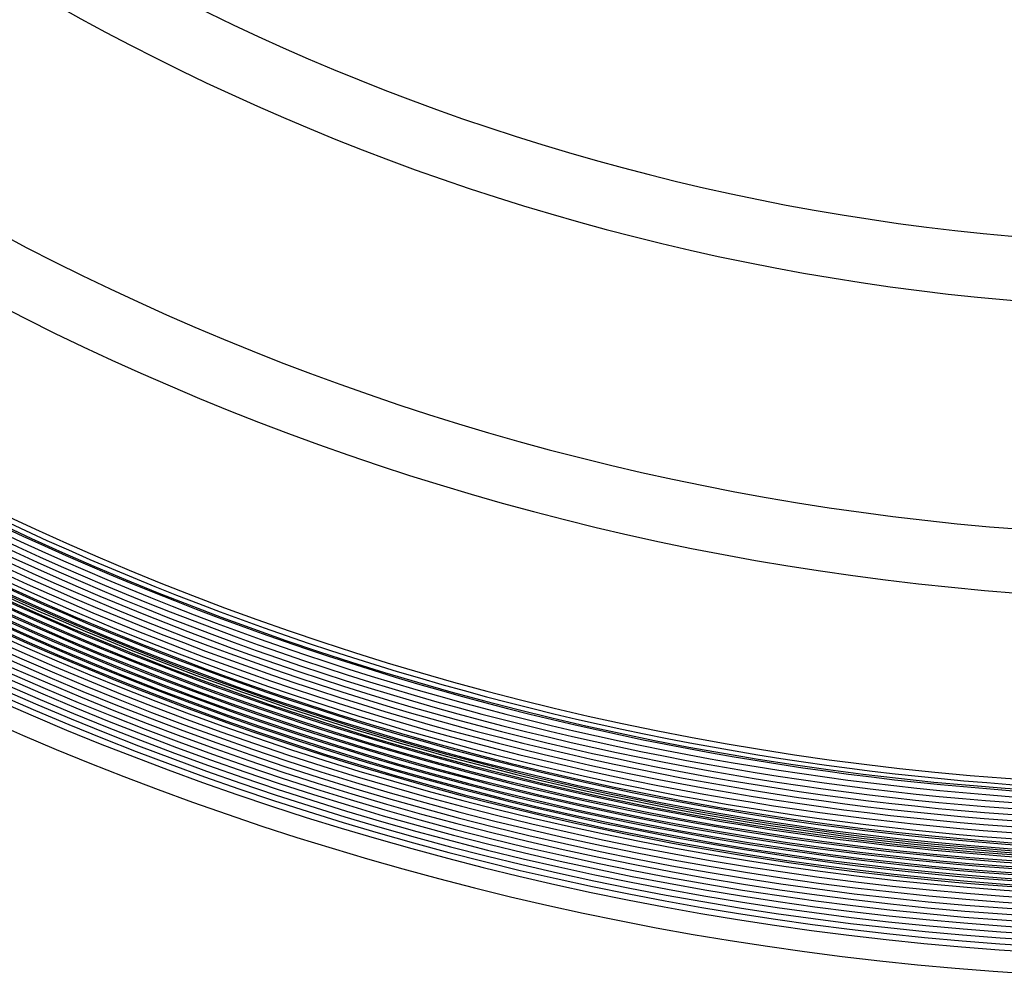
# Model space of a CAD drawing. Header units: millimetres. Extents: x -232 to 232, y -232 to 232.
# Tile 18 of 66: x -75 to -13, y -190 to -130. Entities that reach past the tile are written whole.
import ezdxf

# ---------------------------------------------------------------- set-up
doc = ezdxf.new("R2010")
doc.units = ezdxf.units.MM
doc.layers.add('HIDDEN', color=7, linetype='Continuous')
doc.layers.add('THICK', color=7, linetype='Continuous')

msp = doc.modelspace()

# ---------------------------------------------------------------- linework, layer by layer
at = {"layer": 'HIDDEN'}
for radius, start, end in [(184.625, 179.99998, 0), (184.25, 179.99998, 0), (183.875, 179.99998, 0), (183.5, 179.99998, 0), (183.125, 179.99998, 0), (182.75, 179.99998, 0), (182.375, 179.99998, 0), (182, 179.99998, 0), (181.625, 179.99998, 0), (181.25, 179.99998, 0), (180.875, 179.99998, 0), (180.5, 179.99998, 0), (180.125, 179.99998, 0), (179.75, 179.99998, 0), (179.375, 179.99998, 0), (179, 179.99998, 0), (178.625, 179.99998, 0), (178.25, 179.99998, 0), (182.25, 180.49209, 269.50791), (181.875, 180.49083, 269.50917)]:
    msp.add_arc((0, 0), radius, start, end, dxfattribs=at)
at = {"layer": 'THICK'}
for radius, start, end in [(182.5, 179.99998, 0), (188.625, 180.50923, 269.49077), (188.25, 180.50842, 269.49158), (187.875, 180.50756, 269.49244), (187.5, 180.50676, 269.49324), (187.125, 180.5059, 269.4941), (186.75, 180.50499, 269.49501), (186.375, 180.50407, 269.49593), (186, 180.50315, 269.4969), (185.625, 180.50218, 269.49788), (185.25, 180.50115, 269.49885), (184.875, 180.50012, 269.49988), (184.5, 180.49908, 269.50092), (184.125, 180.498, 269.502), (183.75, 180.49685, 269.50315), (183.375, 180.4957, 269.5043), (183, 180.49456, 269.50544), (182.625, 180.4933, 269.5067), (190, 180.60227, 269.39773), (178.5, 180.64118, 269.35882), (177.875, 180.64421, 269.35578), (166.25, 180.68845, 269.31155), (162.25, 180.70541, 269.29459), (148, 180.7733, 269.2267), (144, 180.79479, 269.20521)]:
    msp.add_arc((0, 0), radius, start, end, dxfattribs=at)

doc.saveas('drawing.dxf')
